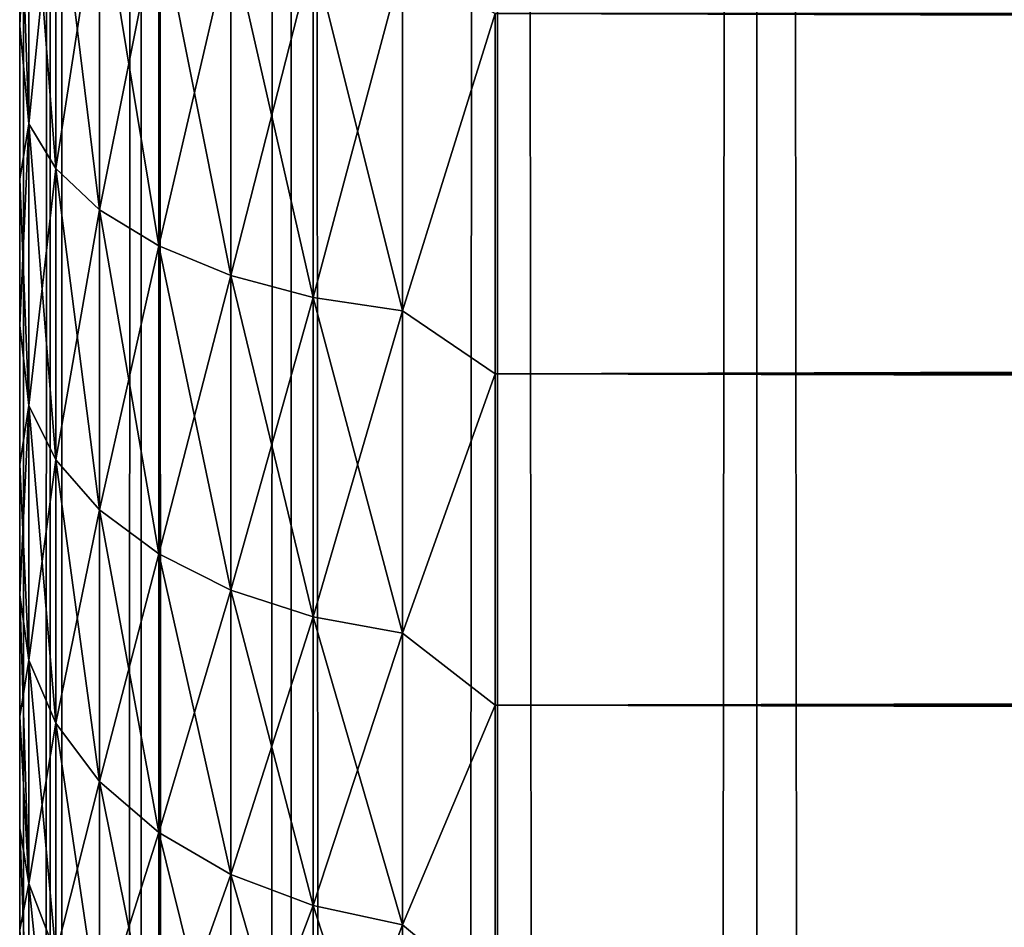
# Model space of a CAD drawing. Extents: x -265 to 265, y 0 to 1307.
# Tile 244 of 256: x -265 to -261, y 1131 to 1135. Entities that reach past the tile are written whole.
import ezdxf

# ---------------------------------------------------------------- set-up
doc = ezdxf.new("R2010")
doc.units = 0
doc.header["$LTSCALE"] = 81.481481
for name, color, linetype in [('10', 7, 'CONTINUOUS'), ('12', 7, 'CONTINUOUS'), ('14', 7, 'CONTINUOUS'), ('83', 7, 'CONTINUOUS'), ('84', 7, 'CONTINUOUS')]:
    doc.layers.add(name, color=color, linetype=linetype)

msp = doc.modelspace()

# ---------------------------------------------------------------- linework, layer by layer
at = {"layer": '10', "color": 7, "linetype": 'CONTINUOUS'}
for points in [[(-265, 1134.9679, 36.7156), (-265, 1135.6382, 37.0512), (-265, 1134.9679, 18.2844), (-265, 1134.9679, 36.7156)], [(-265, 1134.9679, 18.2844), (-265, 1135.6382, 37.0512), (-265, 1135.6382, 17.9488), (-265, 1134.9679, 18.2844)], [(-265, 1134.3233, 36.3332), (-265, 1134.9679, 36.7156), (-265, 1134.3233, 18.6668), (-265, 1134.3233, 36.3332)], [(-265, 1134.3233, 18.6668), (-265, 1134.9679, 36.7156), (-265, 1134.9679, 18.2844), (-265, 1134.3233, 18.6668)], [(-265, 1133.7076, 35.9057), (-265, 1134.3233, 36.3332), (-265, 1133.7076, 19.0943), (-265, 1133.7076, 35.9057)], [(-265, 1133.7076, 19.0943), (-265, 1134.3233, 36.3332), (-265, 1134.3233, 18.6668), (-265, 1133.7076, 19.0943)], [(-265, 1133.124, 35.4354), (-265, 1133.7076, 35.9057), (-265, 1133.124, 19.5646), (-265, 1133.124, 35.4354)], [(-265, 1133.124, 19.5646), (-265, 1133.7076, 35.9057), (-265, 1133.7076, 19.0943), (-265, 1133.124, 19.5646)], [(-265, 1132.5754, 34.9246), (-265, 1133.124, 35.4354), (-265, 1132.5754, 20.0754), (-265, 1132.5754, 34.9246)], [(-265, 1132.5754, 20.0754), (-265, 1133.124, 35.4354), (-265, 1133.124, 19.5646), (-265, 1132.5754, 20.0754)], [(-265, 1132.0646, 34.3761), (-265, 1132.5754, 34.9246), (-265, 1132.0646, 20.6239), (-265, 1132.0646, 34.3761)], [(-265, 1132.0646, 20.6239), (-265, 1132.5754, 34.9246), (-265, 1132.5754, 20.0754), (-265, 1132.0646, 20.6239)], [(-265, 1131.5943, 33.7924), (-265, 1132.0646, 34.3761), (-265, 1131.5943, 21.2076), (-265, 1131.5943, 33.7924)], [(-265, 1131.5943, 21.2076), (-265, 1132.0646, 34.3761), (-265, 1132.0646, 20.6239), (-265, 1131.5943, 21.2076)], [(-265, 1131.1668, 33.1767), (-265, 1131.5943, 33.7924), (-265, 1131.1668, 21.8233), (-265, 1131.1668, 33.1767)], [(-265, 1131.1668, 21.8233), (-265, 1131.5943, 33.7924), (-265, 1131.5943, 21.2076), (-265, 1131.1668, 21.8233)]]:
    msp.add_3dface(points, dxfattribs=at)
at = {"layer": '12', "color": 7, "linetype": 'CONTINUOUS'}
for points in [[(-263, 1133.5052, 16.8198), (-263, 1135.02, 16.0349), (263, 1133.5052, 16.8198), (-263, 1133.5052, 16.8198)], [(263, 1133.5052, 16.8198), (-263, 1135.02, 16.0349), (263, 1135.02, 16.0349), (263, 1133.5052, 16.8198)], [(-263, 1135.02, 38.9651), (-263, 1133.5052, 38.1802), (263, 1135.02, 38.9651), (-263, 1135.02, 38.9651)], [(263, 1135.02, 38.9651), (-263, 1133.5052, 38.1802), (263, 1133.5052, 38.1802), (263, 1135.02, 38.9651)], [(-263, 1132.1114, 17.8036), (-263, 1133.5052, 16.8198), (263, 1132.1114, 17.8036), (-263, 1132.1114, 17.8036)], [(263, 1132.1114, 17.8036), (-263, 1133.5052, 16.8198), (263, 1133.5052, 16.8198), (263, 1132.1114, 17.8036)], [(-263, 1133.5052, 38.1802), (-263, 1132.1114, 37.1964), (263, 1133.5052, 38.1802), (-263, 1133.5052, 38.1802)], [(263, 1133.5052, 38.1802), (-263, 1132.1114, 37.1964), (263, 1132.1114, 37.1964), (263, 1133.5052, 38.1802)], [(-263, 1130.8646, 18.9681), (-263, 1132.1114, 17.8036), (263, 1130.8646, 18.9681), (-263, 1130.8646, 18.9681)], [(263, 1130.8646, 18.9681), (-263, 1132.1114, 17.8036), (263, 1132.1114, 17.8036), (263, 1130.8646, 18.9681)], [(-263, 1132.1114, 37.1964), (-263, 1130.8646, 36.0319), (263, 1132.1114, 37.1964), (-263, 1132.1114, 37.1964)], [(263, 1132.1114, 37.1964), (-263, 1130.8646, 36.0319), (263, 1130.8646, 36.0319), (263, 1132.1114, 37.1964)]]:
    msp.add_3dface(points, dxfattribs=at)
at = {"layer": '14', "color": 7, "linetype": 'CONTINUOUS'}
for points in [[(-265, 1135.6382, 37.0512), (-265, 1134.9679, 36.7156), (-264.962, 1135.8334, 37.5591), (-265, 1135.6382, 37.0512)], [(-264.962, 1135.8334, 37.5591), (-265, 1134.9679, 36.7156), (-264.962, 1134.5561, 36.9292), (-264.962, 1135.8334, 37.5591)], [(-264.962, 1134.5561, 18.0708), (-265, 1135.6382, 17.9488), (-264.962, 1135.8334, 17.4409), (-264.962, 1134.5561, 18.0708)], [(-264.962, 1135.8334, 37.5591), (-264.962, 1134.5561, 36.9292), (-264.8485, 1135.6896, 37.9062), (-264.962, 1135.8334, 37.5591)], [(-264.962, 1134.5561, 18.0708), (-264.962, 1135.8334, 17.4409), (-264.8485, 1134.3682, 17.7455), (-264.962, 1134.5561, 18.0708)], [(-264.8485, 1134.3682, 17.7455), (-264.962, 1135.8334, 17.4409), (-264.8485, 1135.6896, 17.0938), (-264.8485, 1134.3682, 17.7455)], [(-264.8485, 1135.6896, 37.9062), (-264.962, 1134.5561, 36.9292), (-264.8485, 1134.3682, 37.2545), (-264.8485, 1135.6896, 37.9062)], [(-264.8485, 1135.6896, 37.9062), (-264.8485, 1134.3682, 37.2545), (-264.6638, 1135.5571, 38.2261), (-264.8485, 1135.6896, 37.9062)], [(-264.8485, 1134.3682, 17.7455), (-264.8485, 1135.6896, 17.0938), (-264.6638, 1134.1951, 17.4456), (-264.8485, 1134.3682, 17.7455)], [(-264.6638, 1134.1951, 17.4456), (-264.8485, 1135.6896, 17.0938), (-264.6638, 1135.5571, 16.7739), (-264.6638, 1134.1951, 17.4456)], [(-265, 1134.9679, 18.2844), (-265, 1135.6382, 17.9488), (-264.962, 1134.5561, 18.0708), (-265, 1134.9679, 18.2844)], [(-264.6638, 1135.5571, 38.2261), (-264.8485, 1134.3682, 37.2545), (-264.6638, 1134.1951, 37.5544), (-264.6638, 1135.5571, 38.2261)], [(-264.6638, 1135.5571, 38.2261), (-264.6638, 1134.1951, 37.5544), (-264.415, 1135.4409, 38.5065), (-264.6638, 1135.5571, 38.2261)], [(-264.6638, 1134.1951, 17.4456), (-264.6638, 1135.5571, 16.7739), (-264.415, 1134.0433, 17.1827), (-264.6638, 1134.1951, 17.4456)], [(-264.415, 1134.0433, 17.1827), (-264.6638, 1135.5571, 16.7739), (-264.415, 1135.4409, 16.4935), (-264.415, 1134.0433, 17.1827)], [(-264.415, 1135.4409, 38.5065), (-264.6638, 1134.1951, 37.5544), (-264.415, 1134.0433, 37.8173), (-264.415, 1135.4409, 38.5065)], [(-264.415, 1135.4409, 38.5065), (-264.415, 1134.0433, 37.8173), (-264.1118, 1135.3456, 38.7367), (-264.415, 1135.4409, 38.5065)], [(-264.415, 1134.0433, 17.1827), (-264.415, 1135.4409, 16.4935), (-264.1118, 1133.9187, 16.967), (-264.415, 1134.0433, 17.1827)], [(-264.1118, 1133.9187, 16.967), (-264.415, 1135.4409, 16.4935), (-264.1118, 1135.3456, 16.2633), (-264.1118, 1133.9187, 16.967)], [(-264.1118, 1135.3456, 38.7367), (-264.415, 1134.0433, 37.8173), (-264.1118, 1133.9187, 38.033), (-264.1118, 1135.3456, 38.7367)], [(-264.1118, 1135.3456, 38.7367), (-264.1118, 1133.9187, 38.033), (-263.7657, 1135.2748, 38.9077), (-264.1118, 1135.3456, 38.7367)], [(-264.1118, 1133.9187, 16.967), (-264.1118, 1135.3456, 16.2633), (-263.7657, 1133.8262, 16.8067), (-264.1118, 1133.9187, 16.967)], [(-263.7657, 1133.8262, 16.8067), (-264.1118, 1135.3456, 16.2633), (-263.7657, 1135.2748, 16.0923), (-263.7657, 1133.8262, 16.8067)], [(-263.7657, 1135.2748, 38.9077), (-264.1118, 1133.9187, 38.033), (-263.7657, 1133.8262, 38.1933), (-263.7657, 1135.2748, 38.9077)], [(-263.7657, 1135.2748, 38.9077), (-263.7657, 1133.8262, 38.1933), (-263.3902, 1135.2312, 39.013), (-263.7657, 1135.2748, 38.9077)], [(-263.7657, 1133.8262, 16.8067), (-263.7657, 1135.2748, 16.0923), (-263.3902, 1133.7692, 16.708), (-263.7657, 1133.8262, 16.8067)], [(-263.3902, 1133.7692, 16.708), (-263.7657, 1135.2748, 16.0923), (-263.3902, 1135.2312, 15.987), (-263.3902, 1133.7692, 16.708)], [(-263.3902, 1135.2312, 39.013), (-263.7657, 1133.8262, 38.1933), (-263.3902, 1133.7692, 38.292), (-263.3902, 1135.2312, 39.013)], [(-263, 1135.02, 16.0349), (-263.3902, 1133.7692, 16.708), (-263.3902, 1135.2312, 15.987), (-263, 1135.02, 16.0349)], [(-263, 1135.02, 38.9651), (-263.3902, 1135.2312, 39.013), (-263.3902, 1133.7692, 38.292), (-263, 1135.02, 38.9651)], [(-263, 1135.02, 16.0349), (-263, 1133.5052, 16.8198), (-263.3902, 1133.7692, 16.708), (-263, 1135.02, 16.0349)], [(-263, 1133.5052, 38.1802), (-263, 1135.02, 38.9651), (-263.3902, 1133.7692, 38.292), (-263, 1133.5052, 38.1802)], [(-265, 1134.9679, 36.7156), (-265, 1134.3233, 36.3332), (-264.962, 1134.5561, 36.9292), (-265, 1134.9679, 36.7156)], [(-265, 1134.3233, 18.6668), (-265, 1134.9679, 18.2844), (-264.962, 1134.5561, 18.0708), (-265, 1134.3233, 18.6668)], [(-265, 1134.3233, 36.3332), (-265, 1133.7076, 35.9057), (-264.962, 1134.5561, 36.9292), (-265, 1134.3233, 36.3332)], [(-264.962, 1134.5561, 36.9292), (-265, 1133.7076, 35.9057), (-264.962, 1133.3719, 36.1379), (-264.962, 1134.5561, 36.9292)], [(-264.962, 1133.3719, 18.8621), (-265, 1134.3233, 18.6668), (-264.962, 1134.5561, 18.0708), (-264.962, 1133.3719, 18.8621)], [(-264.962, 1134.5561, 36.9292), (-264.962, 1133.3719, 36.1379), (-264.8485, 1134.3682, 37.2545), (-264.962, 1134.5561, 36.9292)], [(-264.962, 1133.3719, 18.8621), (-264.962, 1134.5561, 18.0708), (-264.8485, 1133.1432, 18.564), (-264.962, 1133.3719, 18.8621)], [(-264.8485, 1133.1432, 18.564), (-264.962, 1134.5561, 18.0708), (-264.8485, 1134.3682, 17.7455), (-264.8485, 1133.1432, 18.564)], [(-264.8485, 1134.3682, 37.2545), (-264.962, 1133.3719, 36.1379), (-264.8485, 1133.1432, 36.436), (-264.8485, 1134.3682, 37.2545)], [(-264.8485, 1134.3682, 37.2545), (-264.8485, 1133.1432, 36.436), (-264.6638, 1134.1951, 37.5544), (-264.8485, 1134.3682, 37.2545)], [(-264.8485, 1133.1432, 18.564), (-264.8485, 1134.3682, 17.7455), (-264.6638, 1132.9324, 18.2893), (-264.8485, 1133.1432, 18.564)], [(-264.6638, 1132.9324, 18.2893), (-264.8485, 1134.3682, 17.7455), (-264.6638, 1134.1951, 17.4456), (-264.6638, 1132.9324, 18.2893)], [(-265, 1133.7076, 19.0943), (-265, 1134.3233, 18.6668), (-264.962, 1133.3719, 18.8621), (-265, 1133.7076, 19.0943)], [(-264.6638, 1134.1951, 37.5544), (-264.8485, 1133.1432, 36.436), (-264.6638, 1132.9324, 36.7107), (-264.6638, 1134.1951, 37.5544)], [(-264.6638, 1134.1951, 37.5544), (-264.6638, 1132.9324, 36.7107), (-264.415, 1134.0433, 37.8173), (-264.6638, 1134.1951, 37.5544)], [(-264.6638, 1132.9324, 18.2893), (-264.6638, 1134.1951, 17.4456), (-264.415, 1132.7476, 18.0485), (-264.6638, 1132.9324, 18.2893)], [(-264.415, 1132.7476, 18.0485), (-264.6638, 1134.1951, 17.4456), (-264.415, 1134.0433, 17.1827), (-264.415, 1132.7476, 18.0485)], [(-264.415, 1134.0433, 37.8173), (-264.6638, 1132.9324, 36.7107), (-264.415, 1132.7476, 36.9515), (-264.415, 1134.0433, 37.8173)], [(-264.415, 1134.0433, 37.8173), (-264.415, 1132.7476, 36.9515), (-264.1118, 1133.9187, 38.033), (-264.415, 1134.0433, 37.8173)], [(-264.415, 1132.7476, 18.0485), (-264.415, 1134.0433, 17.1827), (-264.1118, 1132.5959, 17.8508), (-264.415, 1132.7476, 18.0485)], [(-264.1118, 1132.5959, 17.8508), (-264.415, 1134.0433, 17.1827), (-264.1118, 1133.9187, 16.967), (-264.1118, 1132.5959, 17.8508)], [(-264.1118, 1133.9187, 38.033), (-264.415, 1132.7476, 36.9515), (-264.1118, 1132.5959, 37.1492), (-264.1118, 1133.9187, 38.033)], [(-264.1118, 1133.9187, 38.033), (-264.1118, 1132.5959, 37.1492), (-263.7657, 1133.8262, 38.1933), (-264.1118, 1133.9187, 38.033)], [(-264.1118, 1132.5959, 17.8508), (-264.1118, 1133.9187, 16.967), (-263.7657, 1132.4833, 17.704), (-264.1118, 1132.5959, 17.8508)], [(-263.7657, 1132.4833, 17.704), (-264.1118, 1133.9187, 16.967), (-263.7657, 1133.8262, 16.8067), (-263.7657, 1132.4833, 17.704)], [(-263.7657, 1133.8262, 38.1933), (-264.1118, 1132.5959, 37.1492), (-263.7657, 1132.4833, 37.296), (-263.7657, 1133.8262, 38.1933)], [(-263.7657, 1133.8262, 38.1933), (-263.7657, 1132.4833, 37.296), (-263.3902, 1133.7692, 38.292), (-263.7657, 1133.8262, 38.1933)], [(-263.7657, 1132.4833, 17.704), (-263.7657, 1133.8262, 16.8067), (-263.3902, 1132.4139, 17.6136), (-263.7657, 1132.4833, 17.704)], [(-263.3902, 1132.4139, 17.6136), (-263.7657, 1133.8262, 16.8067), (-263.3902, 1133.7692, 16.708), (-263.3902, 1132.4139, 17.6136)], [(-263.3902, 1133.7692, 38.292), (-263.7657, 1132.4833, 37.296), (-263.3902, 1132.4139, 37.3864), (-263.3902, 1133.7692, 38.292)], [(-263, 1133.5052, 16.8198), (-263.3902, 1132.4139, 17.6136), (-263.3902, 1133.7692, 16.708), (-263, 1133.5052, 16.8198)], [(-263, 1133.5052, 38.1802), (-263.3902, 1133.7692, 38.292), (-263.3902, 1132.4139, 37.3864), (-263, 1133.5052, 38.1802)], [(-265, 1133.7076, 35.9057), (-265, 1133.124, 35.4354), (-264.962, 1133.3719, 36.1379), (-265, 1133.7076, 35.9057)], [(-265, 1133.124, 19.5646), (-265, 1133.7076, 19.0943), (-264.962, 1133.3719, 18.8621), (-265, 1133.124, 19.5646)], [(-263, 1133.5052, 16.8198), (-263, 1132.1114, 17.8036), (-263.3902, 1132.4139, 17.6136), (-263, 1133.5052, 16.8198)], [(-263, 1132.1114, 37.1964), (-263, 1133.5052, 38.1802), (-263.3902, 1132.4139, 37.3864), (-263, 1132.1114, 37.1964)], [(-265, 1133.124, 35.4354), (-265, 1132.5754, 34.9246), (-264.962, 1133.3719, 36.1379), (-265, 1133.124, 35.4354)], [(-264.962, 1133.3719, 36.1379), (-265, 1132.5754, 34.9246), (-264.962, 1132.3011, 35.1989), (-264.962, 1133.3719, 36.1379)], [(-264.962, 1132.3011, 19.8011), (-265, 1133.124, 19.5646), (-264.962, 1133.3719, 18.8621), (-264.962, 1132.3011, 19.8011)], [(-264.962, 1133.3719, 36.1379), (-264.962, 1132.3011, 35.1989), (-264.8485, 1133.1432, 36.436), (-264.962, 1133.3719, 36.1379)], [(-264.962, 1132.3011, 19.8011), (-264.962, 1133.3719, 18.8621), (-264.8485, 1132.0355, 19.5355), (-264.962, 1132.3011, 19.8011)], [(-264.8485, 1132.0355, 19.5355), (-264.962, 1133.3719, 18.8621), (-264.8485, 1133.1432, 18.564), (-264.8485, 1132.0355, 19.5355)], [(-265, 1132.5754, 20.0754), (-265, 1133.124, 19.5646), (-264.962, 1132.3011, 19.8011), (-265, 1132.5754, 20.0754)], [(-264.8485, 1133.1432, 36.436), (-264.962, 1132.3011, 35.1989), (-264.8485, 1132.0355, 35.4645), (-264.8485, 1133.1432, 36.436)], [(-264.8485, 1133.1432, 36.436), (-264.8485, 1132.0355, 35.4645), (-264.6638, 1132.9324, 36.7107), (-264.8485, 1133.1432, 36.436)], [(-264.8485, 1132.0355, 19.5355), (-264.8485, 1133.1432, 18.564), (-264.6638, 1131.7906, 19.2906), (-264.8485, 1132.0355, 19.5355)], [(-264.6638, 1131.7906, 19.2906), (-264.8485, 1133.1432, 18.564), (-264.6638, 1132.9324, 18.2893), (-264.6638, 1131.7906, 19.2906)], [(-264.6638, 1132.9324, 36.7107), (-264.8485, 1132.0355, 35.4645), (-264.6638, 1131.7906, 35.7094), (-264.6638, 1132.9324, 36.7107)], [(-264.6638, 1132.9324, 36.7107), (-264.6638, 1131.7906, 35.7094), (-264.415, 1132.7476, 36.9515), (-264.6638, 1132.9324, 36.7107)], [(-264.6638, 1131.7906, 19.2906), (-264.6638, 1132.9324, 18.2893), (-264.415, 1131.576, 19.076), (-264.6638, 1131.7906, 19.2906)], [(-264.415, 1131.576, 19.076), (-264.6638, 1132.9324, 18.2893), (-264.415, 1132.7476, 18.0485), (-264.415, 1131.576, 19.076)], [(-264.415, 1132.7476, 36.9515), (-264.6638, 1131.7906, 35.7094), (-264.415, 1131.576, 35.924), (-264.415, 1132.7476, 36.9515)], [(-264.415, 1132.7476, 36.9515), (-264.415, 1131.576, 35.924), (-264.1118, 1132.5959, 37.1492), (-264.415, 1132.7476, 36.9515)], [(-264.415, 1131.576, 19.076), (-264.415, 1132.7476, 18.0485), (-264.1118, 1131.3998, 18.8998), (-264.415, 1131.576, 19.076)], [(-264.1118, 1131.3998, 18.8998), (-264.415, 1132.7476, 18.0485), (-264.1118, 1132.5959, 17.8508), (-264.1118, 1131.3998, 18.8998)], [(-264.1118, 1132.5959, 37.1492), (-264.415, 1131.576, 35.924), (-264.1118, 1131.3998, 36.1002), (-264.1118, 1132.5959, 37.1492)], [(-264.1118, 1132.5959, 37.1492), (-264.1118, 1131.3998, 36.1002), (-263.7657, 1132.4833, 37.296), (-264.1118, 1132.5959, 37.1492)], [(-264.1118, 1131.3998, 18.8998), (-264.1118, 1132.5959, 17.8508), (-263.7657, 1131.2689, 18.7689), (-264.1118, 1131.3998, 18.8998)], [(-263.7657, 1131.2689, 18.7689), (-264.1118, 1132.5959, 17.8508), (-263.7657, 1132.4833, 17.704), (-263.7657, 1131.2689, 18.7689)], [(-265, 1132.5754, 34.9246), (-265, 1132.0646, 34.3761), (-264.962, 1132.3011, 35.1989), (-265, 1132.5754, 34.9246)], [(-265, 1132.0646, 20.6239), (-265, 1132.5754, 20.0754), (-264.962, 1131.3621, 20.8719), (-265, 1132.0646, 20.6239)], [(-264.962, 1131.3621, 20.8719), (-265, 1132.5754, 20.0754), (-264.962, 1132.3011, 19.8011), (-264.962, 1131.3621, 20.8719)], [(-263.7657, 1132.4833, 37.296), (-264.1118, 1131.3998, 36.1002), (-263.7657, 1131.2689, 36.2311), (-263.7657, 1132.4833, 37.296)], [(-263.7657, 1132.4833, 37.296), (-263.7657, 1131.2689, 36.2311), (-263.3902, 1132.4139, 37.3864), (-263.7657, 1132.4833, 37.296)], [(-263.7657, 1131.2689, 18.7689), (-263.7657, 1132.4833, 17.704), (-263.3902, 1131.1883, 18.6883), (-263.7657, 1131.2689, 18.7689)], [(-263.3902, 1131.1883, 18.6883), (-263.7657, 1132.4833, 17.704), (-263.3902, 1132.4139, 17.6136), (-263.3902, 1131.1883, 18.6883)], [(-263.3902, 1132.4139, 37.3864), (-263.7657, 1131.2689, 36.2311), (-263.3902, 1131.1883, 36.3117), (-263.3902, 1132.4139, 37.3864)], [(-263, 1132.1114, 17.8036), (-263.3902, 1131.1883, 18.6883), (-263.3902, 1132.4139, 17.6136), (-263, 1132.1114, 17.8036)], [(-263, 1132.1114, 37.1964), (-263.3902, 1132.4139, 37.3864), (-263.3902, 1131.1883, 36.3117), (-263, 1132.1114, 37.1964)], [(-264.962, 1132.3011, 35.1989), (-265, 1132.0646, 34.3761), (-264.962, 1131.3621, 34.1281), (-264.962, 1132.3011, 35.1989)], [(-264.962, 1132.3011, 35.1989), (-264.962, 1131.3621, 34.1281), (-264.8485, 1132.0355, 35.4645), (-264.962, 1132.3011, 35.1989)], [(-264.962, 1131.3621, 20.8719), (-264.962, 1132.3011, 19.8011), (-264.8485, 1131.064, 20.6432), (-264.962, 1131.3621, 20.8719)], [(-264.8485, 1131.064, 20.6432), (-264.962, 1132.3011, 19.8011), (-264.8485, 1132.0355, 19.5355), (-264.8485, 1131.064, 20.6432)], [(-263, 1132.1114, 17.8036), (-263, 1130.8646, 18.9681), (-263.3902, 1131.1883, 18.6883), (-263, 1132.1114, 17.8036)], [(-263, 1130.8646, 36.0319), (-263, 1132.1114, 37.1964), (-263.3902, 1131.1883, 36.3117), (-263, 1130.8646, 36.0319)], [(-265, 1132.0646, 34.3761), (-265, 1131.5943, 33.7924), (-264.962, 1131.3621, 34.1281), (-265, 1132.0646, 34.3761)], [(-265, 1131.5943, 21.2076), (-265, 1132.0646, 20.6239), (-264.962, 1131.3621, 20.8719), (-265, 1131.5943, 21.2076)], [(-264.8485, 1132.0355, 35.4645), (-264.962, 1131.3621, 34.1281), (-264.8485, 1131.064, 34.3568), (-264.8485, 1132.0355, 35.4645)], [(-264.8485, 1132.0355, 35.4645), (-264.8485, 1131.064, 34.3568), (-264.6638, 1131.7906, 35.7094), (-264.8485, 1132.0355, 35.4645)], [(-264.8485, 1131.064, 20.6432), (-264.8485, 1132.0355, 19.5355), (-264.6638, 1130.7893, 20.4324), (-264.8485, 1131.064, 20.6432)], [(-264.6638, 1130.7893, 20.4324), (-264.8485, 1132.0355, 19.5355), (-264.6638, 1131.7906, 19.2906), (-264.6638, 1130.7893, 20.4324)], [(-264.6638, 1131.7906, 35.7094), (-264.8485, 1131.064, 34.3568), (-264.6638, 1130.7893, 34.5676), (-264.6638, 1131.7906, 35.7094)], [(-264.6638, 1131.7906, 35.7094), (-264.6638, 1130.7893, 34.5676), (-264.415, 1131.576, 35.924), (-264.6638, 1131.7906, 35.7094)], [(-264.6638, 1130.7893, 20.4324), (-264.6638, 1131.7906, 19.2906), (-264.415, 1130.5485, 20.2476), (-264.6638, 1130.7893, 20.4324)], [(-264.415, 1130.5485, 20.2476), (-264.6638, 1131.7906, 19.2906), (-264.415, 1131.576, 19.076), (-264.415, 1130.5485, 20.2476)], [(-265, 1131.5943, 33.7924), (-265, 1131.1668, 33.1767), (-264.962, 1131.3621, 34.1281), (-265, 1131.5943, 33.7924)], [(-265, 1131.1668, 21.8233), (-265, 1131.5943, 21.2076), (-264.962, 1130.5708, 22.0561), (-265, 1131.1668, 21.8233)], [(-264.962, 1130.5708, 22.0561), (-265, 1131.5943, 21.2076), (-264.962, 1131.3621, 20.8719), (-264.962, 1130.5708, 22.0561)], [(-264.415, 1131.576, 35.924), (-264.6638, 1130.7893, 34.5676), (-264.415, 1130.5485, 34.7524), (-264.415, 1131.576, 35.924)], [(-264.415, 1131.576, 35.924), (-264.415, 1130.5485, 34.7524), (-264.1118, 1131.3998, 36.1002), (-264.415, 1131.576, 35.924)], [(-264.415, 1130.5485, 20.2476), (-264.415, 1131.576, 19.076), (-264.1118, 1130.3508, 20.0959), (-264.415, 1130.5485, 20.2476)], [(-264.1118, 1130.3508, 20.0959), (-264.415, 1131.576, 19.076), (-264.1118, 1131.3998, 18.8998), (-264.1118, 1130.3508, 20.0959)], [(-264.1118, 1131.3998, 36.1002), (-264.415, 1130.5485, 34.7524), (-264.1118, 1130.3508, 34.9041), (-264.1118, 1131.3998, 36.1002)], [(-264.1118, 1131.3998, 36.1002), (-264.1118, 1130.3508, 34.9041), (-263.7657, 1131.2689, 36.2311), (-264.1118, 1131.3998, 36.1002)], [(-264.1118, 1130.3508, 20.0959), (-264.1118, 1131.3998, 18.8998), (-263.7657, 1130.204, 19.9833), (-264.1118, 1130.3508, 20.0959)], [(-263.7657, 1130.204, 19.9833), (-264.1118, 1131.3998, 18.8998), (-263.7657, 1131.2689, 18.7689), (-263.7657, 1130.204, 19.9833)], [(-264.962, 1131.3621, 34.1281), (-265, 1131.1668, 33.1767), (-264.962, 1130.5708, 32.9439), (-264.962, 1131.3621, 34.1281)], [(-264.962, 1131.3621, 34.1281), (-264.962, 1130.5708, 32.9439), (-264.8485, 1131.064, 34.3568), (-264.962, 1131.3621, 34.1281)], [(-264.962, 1130.5708, 22.0561), (-264.962, 1131.3621, 20.8719), (-264.8485, 1130.2455, 21.8682), (-264.962, 1130.5708, 22.0561)], [(-264.8485, 1130.2455, 21.8682), (-264.962, 1131.3621, 20.8719), (-264.8485, 1131.064, 20.6432), (-264.8485, 1130.2455, 21.8682)], [(-263.7657, 1131.2689, 36.2311), (-264.1118, 1130.3508, 34.9041), (-263.7657, 1130.204, 35.0167), (-263.7657, 1131.2689, 36.2311)], [(-263.7657, 1131.2689, 36.2311), (-263.7657, 1130.204, 35.0167), (-263.3902, 1131.1883, 36.3117), (-263.7657, 1131.2689, 36.2311)], [(-263.7657, 1130.204, 19.9833), (-263.7657, 1131.2689, 18.7689), (-263.3902, 1130.1136, 19.9139), (-263.7657, 1130.204, 19.9833)], [(-263.3902, 1130.1136, 19.9139), (-263.7657, 1131.2689, 18.7689), (-263.3902, 1131.1883, 18.6883), (-263.3902, 1130.1136, 19.9139)], [(-263.3902, 1131.1883, 36.3117), (-263.7657, 1130.204, 35.0167), (-263.3902, 1130.1136, 35.0861), (-263.3902, 1131.1883, 36.3117)], [(-263, 1130.8646, 18.9681), (-263.3902, 1130.1136, 19.9139), (-263.3902, 1131.1883, 18.6883), (-263, 1130.8646, 18.9681)], [(-263, 1130.8646, 36.0319), (-263.3902, 1131.1883, 36.3117), (-263.3902, 1130.1136, 35.0861), (-263, 1130.8646, 36.0319)]]:
    msp.add_3dface(points, dxfattribs=at)
at = {"layer": '83', "color": 7, "linetype": 'CONTINUOUS'}
for points in [[(-265, 1), (-264.8717, 1, 1.9579), (-265, 1299), (-265, 1)], [(-265, 1299), (-264.8717, 1, 1.9579), (-264.8717, 1299, 1.9579), (-265, 1299)], [(-264.8717, 1, 1.9579), (-264.4889, 1, 3.8823), (-264.8717, 1299, 1.9579), (-264.8717, 1, 1.9579)], [(-264.8717, 1299, 1.9579), (-264.4889, 1, 3.8823), (-264.4889, 1299, 3.8823), (-264.8717, 1299, 1.9579)], [(-264.4889, 1, 3.8823), (-263.8582, 1, 5.7403), (-264.4889, 1299, 3.8823), (-264.4889, 1, 3.8823)], [(-264.4889, 1299, 3.8823), (-263.8582, 1, 5.7403), (-263.8582, 1299, 5.7403), (-264.4889, 1299, 3.8823)], [(-263.8582, 1, 5.7403), (-262.9904, 1, 7.5), (-263.8582, 1299, 5.7403), (-263.8582, 1, 5.7403)], [(-263.8582, 1299, 5.7403), (-262.9904, 1, 7.5), (-262.9904, 1299, 7.5), (-263.8582, 1299, 5.7403)], [(-262.9904, 1, 7.5), (-261.9003, 1, 9.1314), (-262.9904, 1299, 7.5), (-262.9904, 1, 7.5)], [(-262.9904, 1299, 7.5), (-261.9003, 1, 9.1314), (-261.9003, 1299, 9.1314), (-262.9904, 1299, 7.5)], [(-261.9003, 1, 9.1314), (-260.6066, 1, 10.6066), (-261.9003, 1299, 9.1314), (-261.9003, 1, 9.1314)], [(-261.9003, 1299, 9.1314), (-260.6066, 1, 10.6066), (-260.6066, 1299, 10.6066), (-261.9003, 1299, 9.1314)]]:
    msp.add_3dface(points, dxfattribs=at)
at = {"layer": '84', "color": 7, "linetype": 'CONTINUOUS'}
for points in [[(-265, 1), (-265, 1299), (-264.8717, 1299, -1.9579), (-265, 1)], [(-264.8717, 1, -1.9579), (-265, 1), (-264.8717, 1299, -1.9579), (-264.8717, 1, -1.9579)], [(-264.4889, 1, -3.8823), (-264.8717, 1, -1.9579), (-264.4889, 1299, -3.8823), (-264.4889, 1, -3.8823)], [(-264.4889, 1299, -3.8823), (-264.8717, 1, -1.9579), (-264.8717, 1299, -1.9579), (-264.4889, 1299, -3.8823)], [(-263.8582, 1, -5.7403), (-264.4889, 1, -3.8823), (-263.8582, 1299, -5.7403), (-263.8582, 1, -5.7403)], [(-263.8582, 1299, -5.7403), (-264.4889, 1, -3.8823), (-264.4889, 1299, -3.8823), (-263.8582, 1299, -5.7403)], [(-262.9904, 1, -7.5), (-263.8582, 1, -5.7403), (-262.9904, 1299, -7.5), (-262.9904, 1, -7.5)], [(-262.9904, 1299, -7.5), (-263.8582, 1, -5.7403), (-263.8582, 1299, -5.7403), (-262.9904, 1299, -7.5)], [(-261.9003, 1, -9.1314), (-262.9904, 1, -7.5), (-261.9003, 1299, -9.1314), (-261.9003, 1, -9.1314)], [(-261.9003, 1299, -9.1314), (-262.9904, 1, -7.5), (-262.9904, 1299, -7.5), (-261.9003, 1299, -9.1314)], [(-260.6066, 1, -10.6066), (-261.9003, 1, -9.1314), (-260.6066, 1299, -10.6066), (-260.6066, 1, -10.6066)], [(-260.6066, 1299, -10.6066), (-261.9003, 1, -9.1314), (-261.9003, 1299, -9.1314), (-260.6066, 1299, -10.6066)]]:
    msp.add_3dface(points, dxfattribs=at)

doc.saveas('drawing.dxf')
